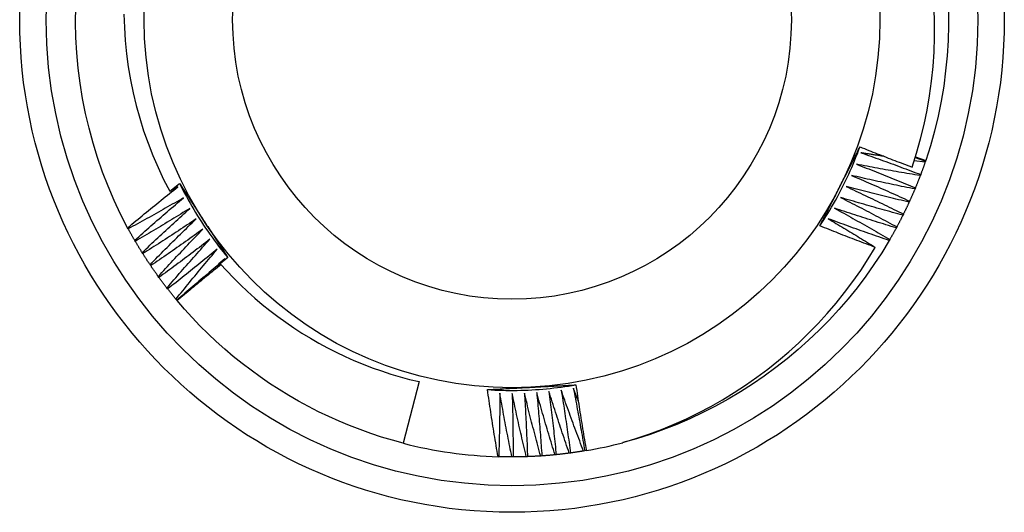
# Model space of a CAD drawing. Header units: inches. Extents: x 0 to 144, y -11 to 93.
# Tile 15 of 53: x 79.835 to 80.185, y 40.801 to 40.976. Entities that reach past the tile are written whole.
import ezdxf

# ---------------------------------------------------------------- set-up
doc = ezdxf.new("R2010")
doc.units = ezdxf.units.IN
doc.header["$LTSCALE"] = 8.616264
doc.header["$MEASUREMENT"] = 0
doc.layers.add('Visible Edges(ANSI)', color=7, linetype='Continuous', lineweight=25)
doc.layers.add('Visible Tangent Edges(ANSI)', color=7, linetype='Continuous', lineweight=25)

msp = doc.modelspace()

# ---------------------------------------------------------------- linework, layer by layer
at = {"layer": 'Visible Edges(ANSI)'}
for p, q in [((80.15351, 40.92712), (80.15716, 40.92587)), ((80.15358, 40.92736), (80.15724, 40.92611)), ((80.15703, 40.92548), (80.15315, 40.92599)), ((80.15716, 40.92587), (80.15703, 40.92548)), ((80.15724, 40.92611), (80.15716, 40.92587)), ((80.15543, 40.92105), (80.15528, 40.92067)), ((79.88815, 40.91512), (79.89168, 40.91789)), ((79.8911, 40.9167), (79.88815, 40.91512)), ((80.15354, 40.9163), (80.15338, 40.91592)), ((80.15149, 40.9116), (80.15132, 40.91123)), ((80.14929, 40.90698), (80.1491, 40.90661)), ((80.14694, 40.90243), (80.14674, 40.90207)), ((79.87339, 40.90175), (79.87319, 40.90212)), ((79.87591, 40.8973), (79.8757, 40.89766)), ((80.14444, 40.89797), (80.14423, 40.89761)), ((79.87858, 40.89293), (79.87836, 40.89328)), ((79.88139, 40.88865), (79.88116, 40.88899)), ((79.90568, 40.88842), (79.90627, 40.88917)), ((79.90886, 40.8915), (79.90613, 40.88934)), ((79.90688, 40.88994), (79.90782, 40.89112)), ((79.88434, 40.88446), (79.8841, 40.8848)), ((79.88743, 40.88038), (79.88717, 40.88071)), ((79.89064, 40.8764), (79.89038, 40.87671)), ((79.89081, 40.8762), (79.89065, 40.8764)), ((79.97693, 40.8474), (79.9713, 40.82549)), ((80.03078, 40.822), (80.03037, 40.82195)), ((80.03585, 40.82277), (80.03544, 40.8227)), ((80.03644, 40.82288), (80.03585, 40.82278)), ((80.00525, 40.82068), (80.00501, 40.82069)), ((80.01037, 40.82061), (80.00995, 40.82061)), ((80.01549, 40.8207), (80.01507, 40.82069)), ((80.0206, 40.82097), (80.02019, 40.82094)), ((80.0257, 40.8214), (80.02529, 40.82136))]:
    msp.add_line(p, q, dxfattribs=at)
at = {"layer": 'Visible Edges(ANSI)', "flags": 128}
for points in [[(79.87319, 40.90212), (79.87069, 40.90695), (79.86837, 40.91187), (79.86623, 40.91687), (79.86427, 40.92194), (79.86248, 40.92707), (79.86088, 40.93227), (79.85946, 40.93752), (79.85822, 40.94281), (79.85717, 40.94815), (79.8563, 40.95352), (79.85561, 40.95892), (79.8551, 40.96433), (79.85478, 40.96977), (79.85464, 40.9752), (79.85469, 40.98064)], [(80.1524, 40.92372), (80.15399, 40.92869), (80.15541, 40.93373), (80.15666, 40.93881), (80.15773, 40.94394), (80.15862, 40.94909), (80.15934, 40.95426), (80.15987, 40.95945), (80.16022, 40.96466), (80.16039, 40.96987), (80.16038, 40.97508), (80.16019, 40.9803)], [(80.16528, 40.97962), (80.16532, 40.97418), (80.16518, 40.96874), (80.16484, 40.96331), (80.16432, 40.9579), (80.16362, 40.95251), (80.16272, 40.94715), (80.16164, 40.94182), (80.16036, 40.93653), (80.1589, 40.9313), (80.15724, 40.92611)], [(79.87186, 40.97806), (79.87201, 40.97338), (79.87232, 40.9687), (79.87278, 40.96403), (79.87341, 40.95937), (79.87419, 40.95474), (79.87513, 40.95014), (79.87623, 40.94559), (79.87748, 40.94107), (79.87888, 40.93661), (79.88044, 40.93219), (79.88214, 40.92783), (79.884, 40.92353), (79.886, 40.91929), (79.88815, 40.91512)], [(80.11957, 40.9028), (80.12029, 40.9039), (80.12101, 40.905), (80.12171, 40.90611), (80.1224, 40.90723), (80.12308, 40.90836), (80.12375, 40.90949), (80.12441, 40.91063), (80.12506, 40.91178), (80.12569, 40.91293), (80.12632, 40.91409), (80.12693, 40.91525), (80.12753, 40.91642), (80.12812, 40.9176), (80.1287, 40.91878), (80.12927, 40.91997), (80.12982, 40.92116), (80.13036, 40.92236), (80.13089, 40.92356), (80.13141, 40.92477), (80.13192, 40.92599), (80.13241, 40.92721), (80.13289, 40.92843), (80.13336, 40.92966), (80.13382, 40.93089)], [(80.12667, 40.91677), (80.12697, 40.91736), (80.12727, 40.91795), (80.12757, 40.91854), (80.12787, 40.91913), (80.12817, 40.91972), (80.12847, 40.9203), (80.12876, 40.92089), (80.12906, 40.92148), (80.12936, 40.92207), (80.12966, 40.92266), (80.12996, 40.92325), (80.13026, 40.92384), (80.13056, 40.92442), (80.13086, 40.92501), (80.13116, 40.9256), (80.13145, 40.92619), (80.13175, 40.92677), (80.13205, 40.92736), (80.13235, 40.92795), (80.13265, 40.92853), (80.13294, 40.92912), (80.13324, 40.92971), (80.13354, 40.9303), (80.13384, 40.93088)], [(80.13384, 40.93088), (80.13461, 40.93057), (80.13538, 40.93027), (80.13615, 40.92996), (80.13692, 40.92965), (80.13769, 40.92935), (80.13846, 40.92904), (80.13923, 40.92874), (80.14, 40.92844), (80.14078, 40.92814), (80.14155, 40.92784), (80.14232, 40.92754), (80.14309, 40.92724), (80.14387, 40.92694), (80.14464, 40.92664), (80.14542, 40.92634), (80.14619, 40.92605), (80.14697, 40.92575), (80.14774, 40.92546), (80.14852, 40.92517), (80.14929, 40.92487), (80.15007, 40.92458), (80.15085, 40.92429), (80.15162, 40.924), (80.1524, 40.92372)], [(80.13417, 40.9288), (80.13506, 40.92849), (80.13595, 40.92818), (80.13684, 40.92787), (80.13773, 40.92756), (80.13862, 40.92724), (80.13951, 40.92693), (80.1404, 40.92661), (80.14128, 40.92629), (80.14217, 40.92597), (80.14306, 40.92565), (80.14394, 40.92533), (80.14483, 40.92501), (80.14571, 40.92469), (80.1466, 40.92436), (80.14748, 40.92404), (80.14837, 40.92371), (80.14925, 40.92338), (80.15014, 40.92305), (80.15102, 40.92272), (80.1519, 40.92239), (80.15278, 40.92206), (80.15367, 40.92172), (80.15455, 40.92139), (80.15543, 40.92105)], [(80.14232, 40.92754), (80.14198, 40.92759), (80.14164, 40.92764), (80.1413, 40.92769), (80.14096, 40.92774), (80.14062, 40.92779), (80.14028, 40.92785), (80.13994, 40.9279), (80.1396, 40.92795), (80.13926, 40.928), (80.13892, 40.92805), (80.13858, 40.92811), (80.13824, 40.92816), (80.1379, 40.92821), (80.13756, 40.92826), (80.13723, 40.92832), (80.13689, 40.92837), (80.13655, 40.92842), (80.13621, 40.92848), (80.13587, 40.92853), (80.13553, 40.92858), (80.13519, 40.92864), (80.13485, 40.92869), (80.13451, 40.92875), (80.13417, 40.9288)], [(80.13255, 40.92474), (80.13343, 40.9244), (80.13431, 40.92406), (80.13519, 40.92372), (80.13606, 40.92338), (80.13694, 40.92303), (80.13782, 40.92269), (80.1387, 40.92234), (80.13957, 40.922), (80.14045, 40.92165), (80.14132, 40.9213), (80.1422, 40.92095), (80.14307, 40.9206), (80.14395, 40.92025), (80.14482, 40.91989), (80.14569, 40.91954), (80.14657, 40.91918), (80.14744, 40.91883), (80.14831, 40.91847), (80.14918, 40.91811), (80.15006, 40.91775), (80.15093, 40.91739), (80.1518, 40.91702), (80.15267, 40.91666), (80.15354, 40.9163)], [(80.15528, 40.92067), (80.15433, 40.92082), (80.15338, 40.92098), (80.15243, 40.92114), (80.15149, 40.9213), (80.15054, 40.92146), (80.14959, 40.92162), (80.14864, 40.92178), (80.14769, 40.92195), (80.14675, 40.92211), (80.1458, 40.92228), (80.14485, 40.92245), (80.1439, 40.92262), (80.14296, 40.92279), (80.14201, 40.92296), (80.14106, 40.92313), (80.14012, 40.92331), (80.13917, 40.92348), (80.13822, 40.92366), (80.13728, 40.92383), (80.13633, 40.92401), (80.13538, 40.92419), (80.13444, 40.92437), (80.13349, 40.92456), (80.13255, 40.92474)], [(80.15703, 40.92548), (80.15696, 40.92529), (80.1569, 40.92511), (80.15684, 40.92492), (80.15677, 40.92474), (80.15671, 40.92455), (80.15664, 40.92437), (80.15658, 40.92418), (80.15651, 40.924), (80.15644, 40.92381), (80.15638, 40.92363), (80.15631, 40.92345), (80.15624, 40.92326), (80.15618, 40.92308), (80.15611, 40.92289), (80.15604, 40.92271), (80.15598, 40.92252), (80.15591, 40.92234), (80.15584, 40.92216), (80.15577, 40.92197), (80.1557, 40.92179), (80.15563, 40.92161), (80.15556, 40.92142), (80.15549, 40.92124), (80.15543, 40.92106)], [(80.13079, 40.92073), (80.13166, 40.92037), (80.13253, 40.92), (80.13339, 40.91963), (80.13426, 40.91926), (80.13512, 40.91888), (80.13599, 40.91851), (80.13685, 40.91814), (80.13772, 40.91776), (80.13858, 40.91738), (80.13945, 40.91701), (80.14031, 40.91663), (80.14117, 40.91625), (80.14204, 40.91587), (80.1429, 40.91549), (80.14376, 40.9151), (80.14462, 40.91472), (80.14548, 40.91433), (80.14634, 40.91395), (80.1472, 40.91356), (80.14806, 40.91317), (80.14892, 40.91278), (80.14977, 40.91239), (80.15063, 40.912), (80.15149, 40.9116)], [(80.15338, 40.91592), (80.15243, 40.9161), (80.15149, 40.91629), (80.15055, 40.91648), (80.1496, 40.91667), (80.14866, 40.91686), (80.14772, 40.91706), (80.14678, 40.91725), (80.14583, 40.91744), (80.14489, 40.91764), (80.14395, 40.91784), (80.14301, 40.91804), (80.14207, 40.91824), (80.14113, 40.91844), (80.14019, 40.91864), (80.13925, 40.91885), (80.13831, 40.91905), (80.13737, 40.91926), (80.13643, 40.91946), (80.13549, 40.91967), (80.13455, 40.91988), (80.13361, 40.92009), (80.13267, 40.92031), (80.13173, 40.92052), (80.13079, 40.92073)], [(80.15528, 40.92067), (80.15521, 40.92048), (80.15514, 40.9203), (80.15507, 40.92012), (80.155, 40.91994), (80.15493, 40.91975), (80.15486, 40.91957), (80.15479, 40.91939), (80.15471, 40.9192), (80.15464, 40.91902), (80.15457, 40.91884), (80.1545, 40.91866), (80.15442, 40.91848), (80.15435, 40.91829), (80.15428, 40.91811), (80.15421, 40.91793), (80.15413, 40.91775), (80.15406, 40.91757), (80.15398, 40.91739), (80.15391, 40.9172), (80.15383, 40.91702), (80.15376, 40.91684), (80.15368, 40.91666), (80.15361, 40.91648), (80.15353, 40.9163)], [(79.87319, 40.90212), (79.87393, 40.90274), (79.87467, 40.90335), (79.87541, 40.90397), (79.87615, 40.90458), (79.87689, 40.9052), (79.87763, 40.90581), (79.87837, 40.90643), (79.87911, 40.90704), (79.87986, 40.90765), (79.8806, 40.90826), (79.88135, 40.90887), (79.88209, 40.90947), (79.88284, 40.91008), (79.88358, 40.91069), (79.88433, 40.91129), (79.88508, 40.9119), (79.88583, 40.9125), (79.88658, 40.9131), (79.88733, 40.91371), (79.88809, 40.91431), (79.88884, 40.91491), (79.88959, 40.91551), (79.89035, 40.9161), (79.8911, 40.9167)], [(79.89168, 40.91789), (79.89203, 40.91735), (79.89239, 40.9168), (79.89274, 40.91626), (79.8931, 40.91571), (79.89346, 40.91517), (79.89381, 40.91462), (79.89417, 40.91408), (79.89452, 40.91353), (79.89488, 40.91298), (79.89523, 40.91244), (79.89559, 40.91189), (79.89595, 40.91134), (79.8963, 40.9108), (79.89666, 40.91025), (79.89701, 40.9097), (79.89737, 40.90916), (79.89773, 40.90861), (79.89808, 40.90806), (79.89844, 40.90751), (79.8988, 40.90696), (79.89915, 40.90641), (79.89951, 40.90586), (79.89987, 40.90532), (79.90022, 40.90477)], [(79.89168, 40.91789), (79.89226, 40.91672), (79.89286, 40.91555), (79.89348, 40.91438), (79.8941, 40.91322), (79.89473, 40.91207), (79.89538, 40.91092), (79.89604, 40.90979), (79.89671, 40.90865), (79.89739, 40.90753), (79.89808, 40.90641), (79.89878, 40.90529), (79.89949, 40.90419), (79.90022, 40.90309), (79.90095, 40.902), (79.9017, 40.90091), (79.90245, 40.89984), (79.90322, 40.89877), (79.904, 40.89771), (79.90479, 40.89665), (79.90558, 40.89561), (79.90639, 40.89457), (79.90721, 40.89354), (79.90804, 40.89252), (79.90888, 40.8915)], [(80.11957, 40.9028), (80.11986, 40.90338), (80.12016, 40.90396), (80.12045, 40.90454), (80.12075, 40.90512), (80.12104, 40.9057), (80.12134, 40.90628), (80.12163, 40.90687), (80.12193, 40.90745), (80.12222, 40.90803), (80.12252, 40.90861), (80.12281, 40.90919), (80.12311, 40.90977), (80.1234, 40.91035), (80.1237, 40.91094), (80.124, 40.91152), (80.12429, 40.9121), (80.12459, 40.91268), (80.12488, 40.91327), (80.12518, 40.91385), (80.12548, 40.91443), (80.12577, 40.91501), (80.12607, 40.9156), (80.12637, 40.91618), (80.12667, 40.91677)], [(80.1289, 40.91679), (80.12976, 40.91639), (80.13061, 40.91599), (80.13147, 40.9156), (80.13232, 40.9152), (80.13317, 40.9148), (80.13403, 40.91439), (80.13488, 40.91399), (80.13573, 40.91359), (80.13658, 40.91318), (80.13743, 40.91278), (80.13828, 40.91237), (80.13913, 40.91196), (80.13998, 40.91155), (80.14083, 40.91114), (80.14168, 40.91073), (80.14252, 40.91032), (80.14337, 40.90991), (80.14422, 40.90949), (80.14507, 40.90908), (80.14591, 40.90866), (80.14676, 40.90824), (80.1476, 40.90782), (80.14845, 40.9074), (80.14929, 40.90698)], [(80.15132, 40.91123), (80.15038, 40.91145), (80.14944, 40.91167), (80.14851, 40.91189), (80.14757, 40.91211), (80.14664, 40.91233), (80.1457, 40.91255), (80.14476, 40.91278), (80.14383, 40.91301), (80.14289, 40.91323), (80.14196, 40.91346), (80.14103, 40.91369), (80.14009, 40.91392), (80.13916, 40.91415), (80.13822, 40.91439), (80.13729, 40.91462), (80.13636, 40.91486), (80.13542, 40.9151), (80.13449, 40.91533), (80.13356, 40.91557), (80.13263, 40.91581), (80.1317, 40.91605), (80.13076, 40.9163), (80.12983, 40.91654), (80.1289, 40.91679)], [(79.89312, 40.91282), (79.89231, 40.91235), (79.89149, 40.91188), (79.89068, 40.9114), (79.88986, 40.91093), (79.88904, 40.91047), (79.88822, 40.91), (79.8874, 40.90953), (79.88659, 40.90907), (79.88577, 40.9086), (79.88494, 40.90814), (79.88412, 40.90767), (79.8833, 40.90721), (79.88248, 40.90675), (79.88166, 40.90629), (79.88083, 40.90583), (79.88001, 40.90538), (79.87918, 40.90492), (79.87836, 40.90447), (79.87753, 40.90401), (79.8767, 40.90356), (79.87588, 40.90311), (79.87505, 40.90265), (79.87422, 40.9022), (79.87339, 40.90175)], [(79.8757, 40.89766), (79.87642, 40.8983), (79.87714, 40.89894), (79.87786, 40.89958), (79.87857, 40.90022), (79.87929, 40.90086), (79.88001, 40.90149), (79.88074, 40.90213), (79.88146, 40.90277), (79.88218, 40.9034), (79.8829, 40.90404), (79.88363, 40.90467), (79.88435, 40.9053), (79.88508, 40.90593), (79.88581, 40.90656), (79.88654, 40.90719), (79.88726, 40.90782), (79.88799, 40.90845), (79.88872, 40.90908), (79.88946, 40.9097), (79.89019, 40.91033), (79.89092, 40.91095), (79.89165, 40.91158), (79.89239, 40.9122), (79.89312, 40.91282)], [(80.12688, 40.91291), (80.12773, 40.91248), (80.12857, 40.91206), (80.12941, 40.91163), (80.13025, 40.9112), (80.13109, 40.91077), (80.13193, 40.91035), (80.13276, 40.90992), (80.1336, 40.90948), (80.13444, 40.90905), (80.13528, 40.90862), (80.13611, 40.90818), (80.13695, 40.90775), (80.13778, 40.90731), (80.13862, 40.90687), (80.13945, 40.90643), (80.14029, 40.90599), (80.14112, 40.90555), (80.14195, 40.90511), (80.14278, 40.90467), (80.14362, 40.90422), (80.14445, 40.90378), (80.14528, 40.90333), (80.14611, 40.90288), (80.14694, 40.90243)], [(80.1491, 40.90661), (80.14818, 40.90686), (80.14725, 40.90711), (80.14632, 40.90736), (80.14539, 40.90761), (80.14446, 40.90787), (80.14353, 40.90812), (80.14261, 40.90838), (80.14168, 40.90863), (80.14075, 40.90889), (80.13983, 40.90915), (80.1389, 40.90941), (80.13797, 40.90967), (80.13705, 40.90994), (80.13612, 40.9102), (80.1352, 40.91047), (80.13427, 40.91073), (80.13335, 40.911), (80.13242, 40.91127), (80.1315, 40.91154), (80.13058, 40.91181), (80.12965, 40.91208), (80.12873, 40.91235), (80.12781, 40.91263), (80.12688, 40.91291)], [(80.15338, 40.91592), (80.1533, 40.91573), (80.15322, 40.91555), (80.15315, 40.91537), (80.15307, 40.91519), (80.15299, 40.91501), (80.15292, 40.91483), (80.15284, 40.91465), (80.15276, 40.91447), (80.15268, 40.91429), (80.15261, 40.91411), (80.15253, 40.91393), (80.15245, 40.91375), (80.15237, 40.91357), (80.15229, 40.91339), (80.15221, 40.91322), (80.15213, 40.91304), (80.15205, 40.91286), (80.15197, 40.91268), (80.15189, 40.9125), (80.15181, 40.91232), (80.15173, 40.91214), (80.15165, 40.91196), (80.15157, 40.91179), (80.15149, 40.91161)], [(80.15132, 40.91123), (80.15124, 40.91105), (80.15115, 40.91087), (80.15107, 40.91069), (80.15099, 40.91052), (80.15091, 40.91034), (80.15082, 40.91016), (80.15074, 40.90998), (80.15066, 40.90981), (80.15057, 40.90963), (80.15049, 40.90945), (80.1504, 40.90927), (80.15032, 40.9091), (80.15023, 40.90892), (80.15015, 40.90874), (80.15006, 40.90857), (80.14998, 40.90839), (80.14989, 40.90822), (80.14981, 40.90804), (80.14972, 40.90786), (80.14963, 40.90769), (80.14955, 40.90751), (80.14946, 40.90734), (80.14937, 40.90716), (80.14929, 40.90698)], [(79.89527, 40.90901), (79.89447, 40.90851), (79.89367, 40.90801), (79.89287, 40.90751), (79.89207, 40.90702), (79.89127, 40.90652), (79.89047, 40.90603), (79.88966, 40.90553), (79.88886, 40.90504), (79.88806, 40.90455), (79.88725, 40.90406), (79.88644, 40.90357), (79.88564, 40.90308), (79.88483, 40.90259), (79.88402, 40.90211), (79.88322, 40.90162), (79.88241, 40.90114), (79.8816, 40.90065), (79.88079, 40.90017), (79.87998, 40.89969), (79.87917, 40.89921), (79.87835, 40.89873), (79.87754, 40.89825), (79.87673, 40.89778), (79.87591, 40.8973)], [(79.87836, 40.89328), (79.87906, 40.89394), (79.87975, 40.89461), (79.88045, 40.89527), (79.88114, 40.89593), (79.88184, 40.8966), (79.88254, 40.89726), (79.88324, 40.89792), (79.88394, 40.89858), (79.88464, 40.89924), (79.88535, 40.89989), (79.88605, 40.90055), (79.88675, 40.90121), (79.88746, 40.90186), (79.88816, 40.90251), (79.88887, 40.90317), (79.88958, 40.90382), (79.89029, 40.90447), (79.891, 40.90512), (79.89171, 40.90577), (79.89242, 40.90642), (79.89313, 40.90707), (79.89384, 40.90772), (79.89456, 40.90836), (79.89527, 40.90901)], [(80.12474, 40.90909), (80.12557, 40.90864), (80.12639, 40.90819), (80.12722, 40.90773), (80.12805, 40.90728), (80.12887, 40.90682), (80.12969, 40.90637), (80.13052, 40.90591), (80.13134, 40.90545), (80.13216, 40.90499), (80.13299, 40.90453), (80.13381, 40.90407), (80.13463, 40.90361), (80.13545, 40.90314), (80.13627, 40.90268), (80.13709, 40.90221), (80.13791, 40.90174), (80.13873, 40.90127), (80.13954, 40.9008), (80.14036, 40.90033), (80.14118, 40.89986), (80.14199, 40.89939), (80.14281, 40.89892), (80.14362, 40.89844), (80.14444, 40.89797)], [(80.14674, 40.90207), (80.14582, 40.90235), (80.1449, 40.90263), (80.14398, 40.90291), (80.14306, 40.90319), (80.14214, 40.90348), (80.14122, 40.90376), (80.1403, 40.90405), (80.13939, 40.90434), (80.13847, 40.90462), (80.13755, 40.90491), (80.13663, 40.90521), (80.13572, 40.9055), (80.1348, 40.90579), (80.13388, 40.90608), (80.13297, 40.90638), (80.13205, 40.90668), (80.13114, 40.90697), (80.13022, 40.90727), (80.12931, 40.90757), (80.12839, 40.90787), (80.12748, 40.90818), (80.12657, 40.90848), (80.12565, 40.90879), (80.12474, 40.90909)], [(80.1491, 40.90661), (80.14902, 40.90644), (80.14893, 40.90626), (80.14884, 40.90609), (80.14875, 40.90591), (80.14866, 40.90574), (80.14857, 40.90556), (80.14849, 40.90539), (80.1484, 40.90521), (80.14831, 40.90504), (80.14822, 40.90486), (80.14813, 40.90469), (80.14804, 40.90452), (80.14795, 40.90434), (80.14785, 40.90417), (80.14776, 40.90399), (80.14767, 40.90382), (80.14758, 40.90365), (80.14749, 40.90347), (80.1474, 40.9033), (80.14731, 40.90313), (80.14721, 40.90295), (80.14712, 40.90278), (80.14703, 40.90261), (80.14693, 40.90244)], [(79.89754, 40.90527), (79.89676, 40.90474), (79.89598, 40.90422), (79.89519, 40.9037), (79.89441, 40.90317), (79.89362, 40.90265), (79.89284, 40.90213), (79.89205, 40.90161), (79.89126, 40.90109), (79.89048, 40.90057), (79.88969, 40.90006), (79.8889, 40.89954), (79.88811, 40.89903), (79.88732, 40.89851), (79.88653, 40.898), (79.88574, 40.89749), (79.88494, 40.89698), (79.88415, 40.89647), (79.88336, 40.89596), (79.88256, 40.89545), (79.88177, 40.89495), (79.88097, 40.89444), (79.88018, 40.89394), (79.87938, 40.89343), (79.87858, 40.89293)], [(79.88116, 40.88899), (79.88183, 40.88968), (79.8825, 40.89037), (79.88318, 40.89105), (79.88385, 40.89174), (79.88453, 40.89242), (79.88521, 40.89311), (79.88588, 40.89379), (79.88656, 40.89447), (79.88724, 40.89515), (79.88792, 40.89583), (79.8886, 40.89651), (79.88929, 40.89719), (79.88997, 40.89787), (79.89065, 40.89854), (79.89134, 40.89922), (79.89202, 40.8999), (79.89271, 40.90057), (79.8934, 40.90124), (79.89409, 40.90192), (79.89478, 40.90259), (79.89547, 40.90326), (79.89616, 40.90393), (79.89685, 40.9046), (79.89754, 40.90527)], [(79.90022, 40.90477), (79.90059, 40.90421), (79.90095, 40.90366), (79.90131, 40.9031), (79.90167, 40.90255), (79.90203, 40.90199), (79.90239, 40.90144), (79.90275, 40.90088), (79.90311, 40.90033), (79.90347, 40.89978), (79.90383, 40.89922), (79.90419, 40.89867), (79.90455, 40.89812), (79.90491, 40.89757), (79.90527, 40.89701), (79.90563, 40.89646), (79.90599, 40.89591), (79.90635, 40.89536), (79.90671, 40.89481), (79.90707, 40.89425), (79.90743, 40.8937), (79.90779, 40.89315), (79.90814, 40.8926), (79.9085, 40.89205), (79.90886, 40.8915)], [(80.13929, 40.89515), (80.13846, 40.89546), (80.13764, 40.89577), (80.13681, 40.89608), (80.13599, 40.89639), (80.13516, 40.8967), (80.13434, 40.89701), (80.13351, 40.89733), (80.13269, 40.89764), (80.13187, 40.89796), (80.13105, 40.89827), (80.13022, 40.89859), (80.1294, 40.89891), (80.12858, 40.89923), (80.12776, 40.89955), (80.12694, 40.89987), (80.12612, 40.90019), (80.1253, 40.90051), (80.12448, 40.90084), (80.12366, 40.90116), (80.12284, 40.90149), (80.12202, 40.90181), (80.1212, 40.90214), (80.12039, 40.90247), (80.11957, 40.9028)], [(80.12247, 40.90535), (80.12318, 40.90494), (80.12388, 40.90452), (80.12459, 40.9041), (80.12529, 40.90368), (80.126, 40.90326), (80.1267, 40.90284), (80.1274, 40.90242), (80.12811, 40.902), (80.12881, 40.90158), (80.12951, 40.90116), (80.13021, 40.90073), (80.13091, 40.90031), (80.13161, 40.89988), (80.13231, 40.89946), (80.13301, 40.89903), (80.13371, 40.8986), (80.13441, 40.89818), (80.13511, 40.89775), (80.13581, 40.89732), (80.1365, 40.89689), (80.1372, 40.89645), (80.1379, 40.89602), (80.13859, 40.89559), (80.13929, 40.89515)], [(80.14423, 40.89761), (80.14332, 40.89792), (80.14241, 40.89823), (80.1415, 40.89854), (80.14059, 40.89885), (80.13968, 40.89917), (80.13877, 40.89948), (80.13786, 40.8998), (80.13695, 40.90012), (80.13605, 40.90043), (80.13514, 40.90075), (80.13423, 40.90107), (80.13332, 40.9014), (80.13242, 40.90172), (80.13151, 40.90204), (80.13061, 40.90237), (80.1297, 40.9027), (80.1288, 40.90302), (80.12789, 40.90335), (80.12699, 40.90368), (80.12608, 40.90401), (80.12518, 40.90435), (80.12428, 40.90468), (80.12337, 40.90502), (80.12247, 40.90535)], [(79.8757, 40.89766), (79.87561, 40.89783), (79.87551, 40.89799), (79.87541, 40.89816), (79.87531, 40.89833), (79.87521, 40.8985), (79.87511, 40.89867), (79.87502, 40.89884), (79.87492, 40.89901), (79.87482, 40.89918), (79.87473, 40.89936), (79.87463, 40.89953), (79.87453, 40.8997), (79.87444, 40.89987), (79.87434, 40.90004), (79.87425, 40.90021), (79.87415, 40.90038), (79.87406, 40.90055), (79.87396, 40.90072), (79.87387, 40.9009), (79.87377, 40.90107), (79.87368, 40.90124), (79.87358, 40.90141), (79.87349, 40.90158), (79.8734, 40.90176)], [(79.89994, 40.90161), (79.89917, 40.90106), (79.89841, 40.90051), (79.89764, 40.89996), (79.89687, 40.89941), (79.89611, 40.89886), (79.89534, 40.89832), (79.89457, 40.89777), (79.8938, 40.89723), (79.89303, 40.89668), (79.89226, 40.89614), (79.89149, 40.8956), (79.89071, 40.89506), (79.88994, 40.89452), (79.88917, 40.89398), (79.88839, 40.89344), (79.88762, 40.89291), (79.88684, 40.89237), (79.88607, 40.89184), (79.88529, 40.8913), (79.88451, 40.89077), (79.88373, 40.89024), (79.88295, 40.88971), (79.88217, 40.88918), (79.88139, 40.88865)], [(79.8841, 40.8848), (79.88475, 40.88551), (79.8854, 40.88622), (79.88605, 40.88693), (79.8867, 40.88763), (79.88735, 40.88834), (79.88801, 40.88904), (79.88866, 40.88975), (79.88932, 40.89045), (79.88997, 40.89116), (79.89063, 40.89186), (79.89129, 40.89256), (79.89195, 40.89326), (79.89261, 40.89396), (79.89327, 40.89466), (79.89393, 40.89536), (79.8946, 40.89606), (79.89526, 40.89675), (79.89593, 40.89745), (79.89659, 40.89814), (79.89726, 40.89884), (79.89793, 40.89953), (79.8986, 40.90022), (79.89926, 40.90092), (79.89994, 40.90161)], [(80.14674, 40.90207), (80.14665, 40.9019), (80.14655, 40.90173), (80.14646, 40.90155), (80.14637, 40.90138), (80.14627, 40.90121), (80.14618, 40.90104), (80.14608, 40.90087), (80.14599, 40.90069), (80.14589, 40.90052), (80.1458, 40.90035), (80.1457, 40.90018), (80.1456, 40.90001), (80.14551, 40.89984), (80.14541, 40.89967), (80.14531, 40.8995), (80.14522, 40.89933), (80.14512, 40.89916), (80.14502, 40.89899), (80.14493, 40.89882), (80.14483, 40.89865), (80.14473, 40.89848), (80.14463, 40.89831), (80.14453, 40.89814), (80.14443, 40.89797)], [(79.87836, 40.89328), (79.87826, 40.89344), (79.87815, 40.89361), (79.87805, 40.89378), (79.87794, 40.89394), (79.87784, 40.89411), (79.87774, 40.89428), (79.87763, 40.89444), (79.87753, 40.89461), (79.87743, 40.89478), (79.87733, 40.89495), (79.87722, 40.89511), (79.87712, 40.89528), (79.87702, 40.89545), (79.87692, 40.89562), (79.87682, 40.89578), (79.87672, 40.89595), (79.87662, 40.89612), (79.87652, 40.89629), (79.87642, 40.89646), (79.87632, 40.89662), (79.87622, 40.89679), (79.87612, 40.89696), (79.87602, 40.89713), (79.87592, 40.8973)], [(79.90245, 40.89802), (79.9017, 40.89745), (79.90096, 40.89687), (79.90021, 40.8963), (79.89946, 40.89573), (79.89871, 40.89516), (79.89796, 40.89458), (79.89721, 40.89401), (79.89646, 40.89344), (79.89571, 40.89288), (79.89495, 40.89231), (79.8942, 40.89174), (79.89345, 40.89118), (79.89269, 40.89061), (79.89194, 40.89005), (79.89118, 40.88949), (79.89042, 40.88892), (79.88967, 40.88836), (79.88891, 40.8878), (79.88815, 40.88724), (79.88739, 40.88669), (79.88663, 40.88613), (79.88587, 40.88557), (79.8851, 40.88502), (79.88434, 40.88446)], [(79.88717, 40.88071), (79.8878, 40.88144), (79.88842, 40.88217), (79.88905, 40.88289), (79.88968, 40.88362), (79.89031, 40.88435), (79.89094, 40.88508), (79.89157, 40.8858), (79.8922, 40.88653), (79.89284, 40.88725), (79.89347, 40.88798), (79.89411, 40.8887), (79.89474, 40.88942), (79.89538, 40.89014), (79.89602, 40.89086), (79.89666, 40.89158), (79.8973, 40.8923), (79.89794, 40.89302), (79.89858, 40.89374), (79.89922, 40.89445), (79.89986, 40.89517), (79.90051, 40.89588), (79.90115, 40.8966), (79.9018, 40.89731), (79.90245, 40.89802)], [(80.14423, 40.89761), (80.14159, 40.89326), (80.1388, 40.88901), (80.13587, 40.88486), (80.1328, 40.8808), (80.1296, 40.87686), (80.12627, 40.87301), (80.12282, 40.86928), (80.11925, 40.86566), (80.11556, 40.86216), (80.11177, 40.85878), (80.10786, 40.85552), (80.10386, 40.85238), (80.09975, 40.84938), (80.09556, 40.8465), (80.09127, 40.84376), (80.0869, 40.84116), (80.08245, 40.8387), (80.07792, 40.83639), (80.07332, 40.83422), (80.06866, 40.8322), (80.06393, 40.83034), (80.05914, 40.82863), (80.0543, 40.82708), (80.04941, 40.8257)], [(80.04942, 40.82569), (80.05405, 40.82711), (80.05863, 40.82867), (80.06316, 40.83037), (80.06764, 40.83221), (80.07205, 40.8342), (80.07641, 40.83632), (80.0807, 40.83858), (80.08492, 40.84097), (80.08907, 40.8435), (80.09314, 40.84616), (80.09711, 40.84894), (80.101, 40.85184), (80.10478, 40.85486), (80.10847, 40.85799), (80.11206, 40.86124), (80.11554, 40.8646), (80.11892, 40.86807), (80.12218, 40.87165), (80.12533, 40.87533), (80.12837, 40.87911), (80.13129, 40.88299), (80.13409, 40.88697), (80.13675, 40.89102), (80.13929, 40.89515)], [(79.88116, 40.88899), (79.88105, 40.88915), (79.88094, 40.88932), (79.88083, 40.88948), (79.88072, 40.88964), (79.88061, 40.88981), (79.8805, 40.88997), (79.88039, 40.89013), (79.88029, 40.8903), (79.88018, 40.89046), (79.88007, 40.89062), (79.87996, 40.89079), (79.87986, 40.89095), (79.87975, 40.89112), (79.87964, 40.89128), (79.87954, 40.89144), (79.87943, 40.89161), (79.87932, 40.89177), (79.87922, 40.89194), (79.87911, 40.8921), (79.87901, 40.89227), (79.8789, 40.89243), (79.87879, 40.8926), (79.87869, 40.89276), (79.87858, 40.89293)], [(79.90508, 40.89453), (79.90435, 40.89393), (79.90362, 40.89333), (79.90289, 40.89273), (79.90217, 40.89213), (79.90144, 40.89154), (79.90071, 40.89094), (79.89997, 40.89035), (79.89924, 40.88975), (79.89851, 40.88916), (79.89778, 40.88857), (79.89704, 40.88798), (79.89631, 40.88739), (79.89557, 40.8868), (79.89483, 40.88621), (79.8941, 40.88562), (79.89336, 40.88504), (79.89262, 40.88445), (79.89188, 40.88387), (79.89114, 40.88328), (79.8904, 40.8827), (79.88966, 40.88212), (79.88891, 40.88154), (79.88817, 40.88096), (79.88743, 40.88038)], [(79.89038, 40.87671), (79.89098, 40.87747), (79.89158, 40.87822), (79.89219, 40.87896), (79.89279, 40.87971), (79.89339, 40.88046), (79.894, 40.88121), (79.89461, 40.88195), (79.89522, 40.8827), (79.89583, 40.88344), (79.89644, 40.88419), (79.89705, 40.88493), (79.89766, 40.88567), (79.89827, 40.88642), (79.89889, 40.88716), (79.8995, 40.8879), (79.90012, 40.88864), (79.90073, 40.88938), (79.90135, 40.89011), (79.90197, 40.89085), (79.90259, 40.89159), (79.90321, 40.89232), (79.90383, 40.89306), (79.90445, 40.89379), (79.90508, 40.89453)], [(79.8841, 40.8848), (79.88398, 40.88496), (79.88387, 40.88512), (79.88375, 40.88528), (79.88364, 40.88544), (79.88352, 40.88559), (79.88341, 40.88575), (79.8833, 40.88591), (79.88318, 40.88607), (79.88307, 40.88623), (79.88296, 40.88639), (79.88284, 40.88655), (79.88273, 40.88671), (79.88262, 40.88687), (79.88251, 40.88704), (79.88239, 40.8872), (79.88228, 40.88736), (79.88217, 40.88752), (79.88206, 40.88768), (79.88195, 40.88784), (79.88184, 40.888), (79.88173, 40.88816), (79.88162, 40.88833), (79.8815, 40.88849), (79.88139, 40.88865)], [(79.90782, 40.89112), (79.90711, 40.8905), (79.90641, 40.88987), (79.9057, 40.88925), (79.90499, 40.88863), (79.90428, 40.88801), (79.90357, 40.88739), (79.90286, 40.88677), (79.90215, 40.88616), (79.90143, 40.88554), (79.90072, 40.88492), (79.9, 40.88431), (79.89929, 40.88369), (79.89857, 40.88308), (79.89786, 40.88247), (79.89714, 40.88186), (79.89642, 40.88125), (79.8957, 40.88064), (79.89498, 40.88003), (79.89426, 40.87942), (79.89354, 40.87882), (79.89282, 40.87821), (79.89209, 40.8776), (79.89137, 40.877), (79.89064, 40.8764)], [(79.90642, 40.88901), (79.90576, 40.88848), (79.90511, 40.88796), (79.90445, 40.88743), (79.90379, 40.8869), (79.90314, 40.88638), (79.90248, 40.88585), (79.90183, 40.88532), (79.90118, 40.88479), (79.90053, 40.88426), (79.89987, 40.88372), (79.89922, 40.88319), (79.89857, 40.88266), (79.89792, 40.88212), (79.89727, 40.88159), (79.89662, 40.88105), (79.89597, 40.88052), (79.89533, 40.87998), (79.89468, 40.87944), (79.89403, 40.87891), (79.89339, 40.87837), (79.89274, 40.87783), (79.8921, 40.87729), (79.89145, 40.87674), (79.89081, 40.8762)], [(79.90613, 40.88934), (79.90846, 40.88677), (79.91087, 40.88426), (79.91333, 40.88181), (79.91587, 40.87942), (79.91846, 40.8771), (79.92112, 40.87485), (79.92383, 40.87266), (79.92661, 40.87054), (79.92943, 40.8685), (79.93231, 40.86653), (79.93524, 40.86463), (79.93821, 40.86282), (79.94123, 40.86108), (79.9443, 40.85942), (79.94741, 40.85784), (79.95056, 40.85634), (79.95374, 40.85492), (79.95697, 40.85359), (79.96022, 40.85234), (79.96351, 40.85118), (79.96682, 40.8501), (79.97017, 40.84912), (79.97353, 40.84821), (79.97693, 40.8474)], [(79.88717, 40.88071), (79.88705, 40.88086), (79.88693, 40.88102), (79.88681, 40.88117), (79.88669, 40.88133), (79.88657, 40.88148), (79.88645, 40.88164), (79.88633, 40.88179), (79.88622, 40.88195), (79.8861, 40.88211), (79.88598, 40.88226), (79.88586, 40.88242), (79.88574, 40.88257), (79.88562, 40.88273), (79.88551, 40.88289), (79.88539, 40.88305), (79.88527, 40.8832), (79.88516, 40.88336), (79.88504, 40.88352), (79.88492, 40.88368), (79.88481, 40.88383), (79.88469, 40.88399), (79.88457, 40.88415), (79.88446, 40.88431), (79.88434, 40.88447)], [(79.89038, 40.87671), (79.89025, 40.87687), (79.89013, 40.87702), (79.89, 40.87717), (79.88988, 40.87732), (79.88975, 40.87747), (79.88963, 40.87762), (79.88951, 40.87777), (79.88938, 40.87793), (79.88926, 40.87808), (79.88914, 40.87823), (79.88901, 40.87838), (79.88889, 40.87854), (79.88877, 40.87869), (79.88864, 40.87884), (79.88852, 40.879), (79.8884, 40.87915), (79.88828, 40.8793), (79.88816, 40.87946), (79.88803, 40.87961), (79.88791, 40.87976), (79.88779, 40.87992), (79.88767, 40.88007), (79.88755, 40.88023), (79.88743, 40.88038)], [(79.9713, 40.82549), (79.96741, 40.82655), (79.96356, 40.8277), (79.95973, 40.82896), (79.95594, 40.83032), (79.95218, 40.83177), (79.94847, 40.83332), (79.94479, 40.83497), (79.94116, 40.83671), (79.93758, 40.83855), (79.93404, 40.84047), (79.93055, 40.84249), (79.92711, 40.84459), (79.92373, 40.84678), (79.92041, 40.84906), (79.91715, 40.85142), (79.91394, 40.85386), (79.9108, 40.85638), (79.90773, 40.85899), (79.90473, 40.86167), (79.90179, 40.86443), (79.89893, 40.86726), (79.89614, 40.87017), (79.89344, 40.87315), (79.89081, 40.8762)], [(80.00127, 40.84456), (80.00258, 40.84448), (80.00389, 40.84441), (80.00521, 40.84436), (80.00652, 40.84432), (80.00784, 40.8443), (80.00915, 40.84428), (80.01047, 40.84428), (80.01178, 40.84429), (80.0131, 40.84432), (80.01441, 40.84436), (80.01573, 40.84441), (80.01704, 40.84447), (80.01836, 40.84455), (80.01967, 40.84464), (80.02098, 40.84475), (80.02229, 40.84486), (80.0236, 40.84499), (80.02491, 40.84514), (80.02622, 40.84529), (80.02752, 40.84546), (80.02882, 40.84564), (80.03012, 40.84584), (80.03142, 40.84604), (80.03272, 40.84626)], [(80.01691, 40.8454), (80.01757, 40.84543), (80.01823, 40.84547), (80.01889, 40.8455), (80.01955, 40.84554), (80.02021, 40.84557), (80.02087, 40.84561), (80.02153, 40.84564), (80.02219, 40.84568), (80.02285, 40.84571), (80.02351, 40.84575), (80.02417, 40.84578), (80.02483, 40.84582), (80.02549, 40.84585), (80.02615, 40.84589), (80.0268, 40.84593), (80.02746, 40.84596), (80.02812, 40.846), (80.02878, 40.84603), (80.02943, 40.84607), (80.03009, 40.8461), (80.03075, 40.84614), (80.03141, 40.84617), (80.03206, 40.84621), (80.03272, 40.84625)], [(80.03272, 40.84625), (80.03286, 40.84527), (80.033, 40.84429), (80.03314, 40.84332), (80.03329, 40.84234), (80.03343, 40.84137), (80.03358, 40.84039), (80.03373, 40.83942), (80.03388, 40.83844), (80.03403, 40.83747), (80.03418, 40.83649), (80.03433, 40.83552), (80.03448, 40.83454), (80.03464, 40.83357), (80.0348, 40.8326), (80.03495, 40.83162), (80.03511, 40.83065), (80.03527, 40.82968), (80.03544, 40.8287), (80.0356, 40.82773), (80.03576, 40.82676), (80.03593, 40.82579), (80.0361, 40.82482), (80.03627, 40.82384), (80.03644, 40.82287)], [(80.00127, 40.84456), (80.00192, 40.8446), (80.00257, 40.84463), (80.00322, 40.84467), (80.00387, 40.8447), (80.00452, 40.84474), (80.00517, 40.84477), (80.00582, 40.84481), (80.00647, 40.84484), (80.00712, 40.84488), (80.00777, 40.84491), (80.00842, 40.84495), (80.00907, 40.84498), (80.00972, 40.84502), (80.01038, 40.84505), (80.01103, 40.84509), (80.01168, 40.84512), (80.01233, 40.84516), (80.01299, 40.84519), (80.01364, 40.84523), (80.01429, 40.84526), (80.01495, 40.84529), (80.0156, 40.84533), (80.01625, 40.84536), (80.01691, 40.8454)], [(80.00501, 40.82069), (80.00484, 40.82168), (80.00467, 40.82267), (80.0045, 40.82366), (80.00434, 40.82466), (80.00417, 40.82565), (80.00401, 40.82664), (80.00384, 40.82764), (80.00368, 40.82863), (80.00352, 40.82962), (80.00336, 40.83062), (80.0032, 40.83161), (80.00304, 40.83261), (80.00289, 40.8336), (80.00273, 40.8346), (80.00258, 40.83559), (80.00243, 40.83659), (80.00228, 40.83758), (80.00213, 40.83858), (80.00198, 40.83958), (80.00184, 40.84057), (80.00169, 40.84157), (80.00155, 40.84257), (80.00141, 40.84356), (80.00127, 40.84456)], [(80.00565, 40.8433), (80.00565, 40.84235), (80.00565, 40.84141), (80.00564, 40.84047), (80.00563, 40.83953), (80.00563, 40.83859), (80.00562, 40.83764), (80.00561, 40.8367), (80.0056, 40.83576), (80.00558, 40.83482), (80.00557, 40.83387), (80.00555, 40.83293), (80.00554, 40.83199), (80.00552, 40.83105), (80.0055, 40.8301), (80.00548, 40.82916), (80.00546, 40.82822), (80.00544, 40.82728), (80.00541, 40.82633), (80.00539, 40.82539), (80.00536, 40.82445), (80.00534, 40.82351), (80.00531, 40.82256), (80.00528, 40.82162), (80.00525, 40.82068)], [(80.00995, 40.82061), (80.00976, 40.82155), (80.00957, 40.82249), (80.00938, 40.82343), (80.00919, 40.82438), (80.009, 40.82532), (80.00882, 40.82626), (80.00863, 40.82721), (80.00844, 40.82815), (80.00826, 40.8291), (80.00808, 40.83004), (80.0079, 40.83099), (80.00772, 40.83193), (80.00754, 40.83288), (80.00736, 40.83382), (80.00719, 40.83477), (80.00701, 40.83572), (80.00684, 40.83666), (80.00667, 40.83761), (80.00649, 40.83856), (80.00632, 40.8395), (80.00615, 40.84045), (80.00599, 40.8414), (80.00582, 40.84235), (80.00565, 40.8433)], [(80.01003, 40.84323), (80.01006, 40.84228), (80.01008, 40.84134), (80.01011, 40.8404), (80.01013, 40.83946), (80.01016, 40.83852), (80.01018, 40.83757), (80.0102, 40.83663), (80.01022, 40.83569), (80.01024, 40.83475), (80.01025, 40.83381), (80.01027, 40.83286), (80.01028, 40.83192), (80.0103, 40.83098), (80.01031, 40.83004), (80.01032, 40.82909), (80.01033, 40.82815), (80.01034, 40.82721), (80.01035, 40.82626), (80.01035, 40.82532), (80.01036, 40.82438), (80.01036, 40.82344), (80.01037, 40.82249), (80.01037, 40.82155), (80.01037, 40.82061)], [(80.01507, 40.82069), (80.01485, 40.82163), (80.01463, 40.82256), (80.01441, 40.8235), (80.01418, 40.82443), (80.01397, 40.82537), (80.01375, 40.82631), (80.01353, 40.82724), (80.01332, 40.82818), (80.0131, 40.82912), (80.01289, 40.83006), (80.01268, 40.831), (80.01247, 40.83194), (80.01226, 40.83288), (80.01205, 40.83382), (80.01184, 40.83475), (80.01164, 40.83569), (80.01143, 40.83664), (80.01123, 40.83758), (80.01102, 40.83852), (80.01082, 40.83946), (80.01062, 40.8404), (80.01042, 40.84134), (80.01023, 40.84228), (80.01003, 40.84323)], [(80.0144, 40.8433), (80.01446, 40.84236), (80.01452, 40.84142), (80.01458, 40.84048), (80.01463, 40.83954), (80.01469, 40.8386), (80.01474, 40.83766), (80.01479, 40.83671), (80.01484, 40.83577), (80.01489, 40.83483), (80.01494, 40.83389), (80.01498, 40.83295), (80.01503, 40.83201), (80.01508, 40.83107), (80.01512, 40.83013), (80.01516, 40.82918), (80.0152, 40.82824), (80.01524, 40.8273), (80.01528, 40.82636), (80.01532, 40.82542), (80.01535, 40.82447), (80.01539, 40.82353), (80.01542, 40.82259), (80.01545, 40.82165), (80.01549, 40.8207)], [(80.02019, 40.82094), (80.01993, 40.82187), (80.01968, 40.8228), (80.01943, 40.82373), (80.01918, 40.82465), (80.01893, 40.82558), (80.01868, 40.82651), (80.01843, 40.82744), (80.01818, 40.82837), (80.01794, 40.8293), (80.0177, 40.83023), (80.01745, 40.83116), (80.01721, 40.8321), (80.01697, 40.83303), (80.01673, 40.83396), (80.01649, 40.83489), (80.01626, 40.83583), (80.01602, 40.83676), (80.01579, 40.83769), (80.01555, 40.83863), (80.01532, 40.83956), (80.01509, 40.84049), (80.01486, 40.84143), (80.01463, 40.84236), (80.0144, 40.8433)], [(80.01877, 40.84352), (80.01886, 40.84258), (80.01895, 40.84164), (80.01904, 40.8407), (80.01912, 40.83976), (80.01921, 40.83883), (80.01929, 40.83789), (80.01938, 40.83695), (80.01946, 40.83601), (80.01954, 40.83507), (80.01962, 40.83413), (80.01969, 40.83319), (80.01977, 40.83225), (80.01985, 40.83131), (80.01992, 40.83037), (80.01999, 40.82943), (80.02007, 40.82849), (80.02014, 40.82755), (80.02021, 40.82661), (80.02027, 40.82567), (80.02034, 40.82473), (80.02041, 40.82379), (80.02047, 40.82285), (80.02054, 40.82191), (80.0206, 40.82097)], [(80.02529, 40.82136), (80.025, 40.82228), (80.02472, 40.8232), (80.02444, 40.82412), (80.02416, 40.82504), (80.02388, 40.82596), (80.0236, 40.82688), (80.02332, 40.8278), (80.02304, 40.82872), (80.02277, 40.82964), (80.02249, 40.83057), (80.02222, 40.83149), (80.02195, 40.83241), (80.02168, 40.83334), (80.02141, 40.83426), (80.02114, 40.83518), (80.02087, 40.83611), (80.0206, 40.83703), (80.02034, 40.83796), (80.02008, 40.83888), (80.01981, 40.83981), (80.01955, 40.84074), (80.01929, 40.84166), (80.01903, 40.84259), (80.01877, 40.84352)], [(80.02313, 40.84388), (80.02325, 40.84294), (80.02337, 40.84201), (80.02349, 40.84107), (80.02361, 40.84014), (80.02372, 40.8392), (80.02384, 40.83827), (80.02395, 40.83733), (80.02406, 40.8364), (80.02418, 40.83546), (80.02429, 40.83453), (80.02439, 40.83359), (80.0245, 40.83265), (80.02461, 40.83172), (80.02471, 40.83078), (80.02482, 40.82984), (80.02492, 40.82891), (80.02502, 40.82797), (80.02512, 40.82703), (80.02522, 40.82609), (80.02532, 40.82516), (80.02542, 40.82422), (80.02551, 40.82328), (80.02561, 40.82234), (80.0257, 40.8214)], [(80.03037, 40.82195), (80.03006, 40.82286), (80.02975, 40.82377), (80.02943, 40.82468), (80.02912, 40.82559), (80.02881, 40.8265), (80.0285, 40.82741), (80.02819, 40.82832), (80.02789, 40.82923), (80.02758, 40.83014), (80.02728, 40.83106), (80.02697, 40.83197), (80.02667, 40.83288), (80.02637, 40.8338), (80.02607, 40.83471), (80.02577, 40.83563), (80.02547, 40.83654), (80.02518, 40.83746), (80.02488, 40.83837), (80.02459, 40.83929), (80.02429, 40.84021), (80.024, 40.84112), (80.02371, 40.84204), (80.02342, 40.84296), (80.02313, 40.84388)], [(80.02748, 40.84438), (80.02763, 40.84345), (80.02778, 40.84252), (80.02793, 40.84159), (80.02808, 40.84066), (80.02822, 40.83973), (80.02837, 40.8388), (80.02851, 40.83787), (80.02866, 40.83694), (80.0288, 40.83601), (80.02894, 40.83507), (80.02908, 40.83414), (80.02922, 40.83321), (80.02935, 40.83228), (80.02949, 40.83134), (80.02962, 40.83041), (80.02976, 40.82948), (80.02989, 40.82854), (80.03002, 40.82761), (80.03015, 40.82668), (80.03028, 40.82574), (80.03041, 40.82481), (80.03053, 40.82387), (80.03066, 40.82294), (80.03078, 40.822)], [(80.03544, 40.8227), (80.03509, 40.8236), (80.03475, 40.8245), (80.03441, 40.8254), (80.03407, 40.8263), (80.03373, 40.8272), (80.03339, 40.8281), (80.03305, 40.829), (80.03271, 40.8299), (80.03238, 40.8308), (80.03204, 40.83171), (80.03171, 40.83261), (80.03138, 40.83351), (80.03105, 40.83441), (80.03072, 40.83532), (80.03039, 40.83622), (80.03006, 40.83713), (80.02973, 40.83803), (80.02941, 40.83894), (80.02908, 40.83985), (80.02876, 40.84075), (80.02844, 40.84166), (80.02812, 40.84257), (80.0278, 40.84348), (80.02748, 40.84438)], [(80.03181, 40.84503), (80.03199, 40.84411), (80.03217, 40.84318), (80.03235, 40.84226), (80.03253, 40.84133), (80.0327, 40.84041), (80.03288, 40.83948), (80.03305, 40.83855), (80.03323, 40.83763), (80.0334, 40.8367), (80.03357, 40.83577), (80.03374, 40.83485), (80.03391, 40.83392), (80.03408, 40.83299), (80.03424, 40.83206), (80.03441, 40.83114), (80.03457, 40.83021), (80.03474, 40.82928), (80.0349, 40.82835), (80.03506, 40.82742), (80.03522, 40.82649), (80.03538, 40.82556), (80.03553, 40.82463), (80.03569, 40.8237), (80.03585, 40.82277)], [(80.03355, 40.84057), (80.03348, 40.84075), (80.03341, 40.84094), (80.03333, 40.84112), (80.03326, 40.84131), (80.03319, 40.8415), (80.03311, 40.84168), (80.03304, 40.84187), (80.03297, 40.84205), (80.03289, 40.84224), (80.03282, 40.84242), (80.03275, 40.84261), (80.03268, 40.8428), (80.0326, 40.84298), (80.03253, 40.84317), (80.03246, 40.84336), (80.03238, 40.84354), (80.03231, 40.84373), (80.03224, 40.84391), (80.03217, 40.8441), (80.03209, 40.84429), (80.03202, 40.84447), (80.03195, 40.84466), (80.03188, 40.84484), (80.03181, 40.84503)], [(80.03037, 40.82195), (80.03018, 40.82192), (80.02999, 40.8219), (80.02979, 40.82187), (80.0296, 40.82185), (80.0294, 40.82182), (80.02921, 40.8218), (80.02901, 40.82178), (80.02882, 40.82175), (80.02862, 40.82173), (80.02843, 40.82171), (80.02823, 40.82168), (80.02804, 40.82166), (80.02784, 40.82164), (80.02765, 40.82161), (80.02745, 40.82159), (80.02726, 40.82157), (80.02707, 40.82155), (80.02687, 40.82153), (80.02668, 40.82151), (80.02648, 40.82149), (80.02629, 40.82147), (80.02609, 40.82145), (80.0259, 40.82143), (80.0257, 40.82141)], [(80.03544, 40.8227), (80.03524, 40.82267), (80.03505, 40.82264), (80.03486, 40.82261), (80.03466, 40.82258), (80.03447, 40.82255), (80.03428, 40.82252), (80.03408, 40.82249), (80.03389, 40.82246), (80.0337, 40.82243), (80.0335, 40.8224), (80.03331, 40.82237), (80.03311, 40.82234), (80.03292, 40.82231), (80.03273, 40.82228), (80.03253, 40.82225), (80.03234, 40.82222), (80.03214, 40.8222), (80.03195, 40.82217), (80.03176, 40.82214), (80.03156, 40.82211), (80.03137, 40.82209), (80.03117, 40.82206), (80.03098, 40.82203), (80.03078, 40.82201)], [(80.00995, 40.82061), (80.00976, 40.82061), (80.00956, 40.82061), (80.00937, 40.82061), (80.00917, 40.82061), (80.00897, 40.82061), (80.00878, 40.82061), (80.00858, 40.82061), (80.00838, 40.82061), (80.00819, 40.82062), (80.00799, 40.82062), (80.0078, 40.82062), (80.0076, 40.82063), (80.0074, 40.82063), (80.00721, 40.82063), (80.00701, 40.82064), (80.00682, 40.82064), (80.00662, 40.82064), (80.00642, 40.82065), (80.00623, 40.82065), (80.00603, 40.82066), (80.00584, 40.82066), (80.00564, 40.82067), (80.00545, 40.82068), (80.00525, 40.82068)], [(80.01507, 40.82069), (80.01488, 40.82068), (80.01468, 40.82068), (80.01448, 40.82067), (80.01429, 40.82067), (80.01409, 40.82066), (80.0139, 40.82066), (80.0137, 40.82065), (80.0135, 40.82065), (80.01331, 40.82064), (80.01311, 40.82064), (80.01292, 40.82063), (80.01272, 40.82063), (80.01252, 40.82063), (80.01233, 40.82063), (80.01213, 40.82062), (80.01194, 40.82062), (80.01174, 40.82062), (80.01154, 40.82062), (80.01135, 40.82061), (80.01115, 40.82061), (80.01096, 40.82061), (80.01076, 40.82061), (80.01056, 40.82061), (80.01037, 40.82061)], [(80.02019, 40.82094), (80.01999, 40.82093), (80.01979, 40.82092), (80.0196, 40.8209), (80.0194, 40.82089), (80.01921, 40.82088), (80.01901, 40.82087), (80.01882, 40.82086), (80.01862, 40.82085), (80.01842, 40.82084), (80.01823, 40.82083), (80.01803, 40.82082), (80.01784, 40.82081), (80.01764, 40.8208), (80.01745, 40.82079), (80.01725, 40.82078), (80.01705, 40.82077), (80.01686, 40.82076), (80.01666, 40.82075), (80.01647, 40.82074), (80.01627, 40.82074), (80.01607, 40.82073), (80.01588, 40.82072), (80.01568, 40.82071), (80.01549, 40.82071)], [(80.02529, 40.82136), (80.02509, 40.82134), (80.0249, 40.82132), (80.0247, 40.8213), (80.02451, 40.82129), (80.02431, 40.82127), (80.02412, 40.82125), (80.02392, 40.82123), (80.02373, 40.82122), (80.02353, 40.8212), (80.02334, 40.82118), (80.02314, 40.82116), (80.02294, 40.82115), (80.02275, 40.82113), (80.02255, 40.82112), (80.02236, 40.8211), (80.02216, 40.82109), (80.02197, 40.82107), (80.02177, 40.82106), (80.02158, 40.82104), (80.02138, 40.82103), (80.02119, 40.82101), (80.02099, 40.821), (80.02079, 40.82099), (80.0206, 40.82097)]]:
    msp.add_lwpolyline(points, dxfattribs=at)
at = {"layer": 'Visible Edges(ANSI)'}
for radius in [0.17521, 0.16576, 0.13092]:
    msp.add_circle((80.00998, 40.97613), radius, dxfattribs=at)
for start, end in [(255.6, 268.1697), (279.7938, 284.688)]:
    msp.add_arc((80.00998, 40.97613), 0.15553, start, end, dxfattribs=at)
at = {"layer": 'Visible Tangent Edges(ANSI)'}
msp.add_circle((80.00998, 40.97613), 0.09942, dxfattribs=at)

doc.saveas('drawing.dxf')
